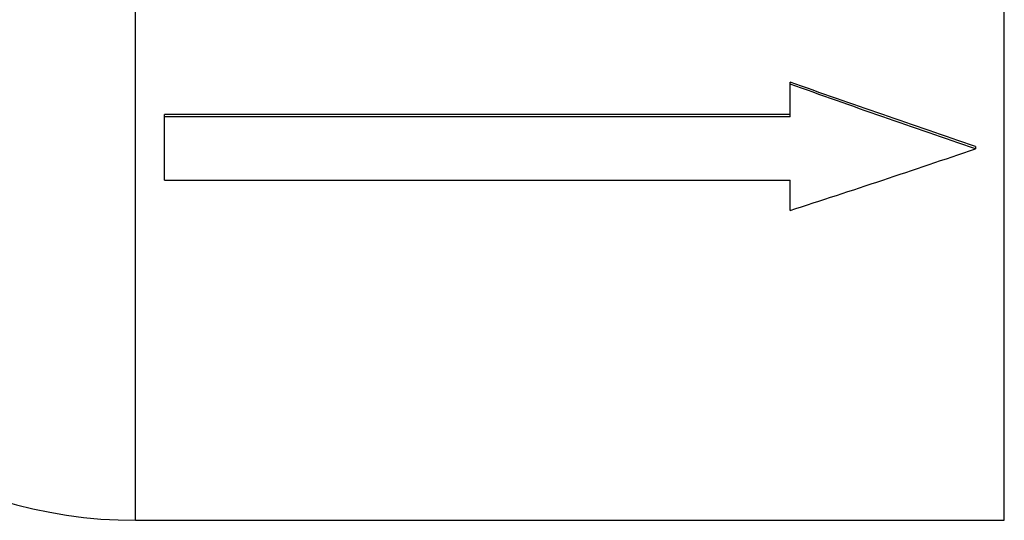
# Model space of a CAD drawing. Header units: millimetres. Extents: x -150 to 245, y -57 to 123.
# Tile 2 of 19: x -48 to 38, y -57 to -13. Entities that reach past the tile are written whole.
import ezdxf

# ---------------------------------------------------------------- set-up
doc = ezdxf.new("R2010")
doc.units = ezdxf.units.MM

msp = doc.modelspace()

# ---------------------------------------------------------------- linework, layer by layer
at = {"color": 1, "linetype": 'Continuous', "lineweight": 25}
for p, q in [((-37.5, -56.5), (-37.5, 56.5)), ((37.5, -56.5), (37.5, 56.5))]:
    msp.add_line(p, q, dxfattribs=at)
at = {"color": 7, "linetype": 'Continuous', "lineweight": 25}
for p, q in [((19, -21.638), (19, -18.644)), ((19, -21.448), (-35, -21.448)), ((-35, -27.106), (-35, -21.448)), ((19, -21.638), (-35, -21.638)), ((35, -24.192), (35, -24.406)), ((-35, -27.106), (19, -27.106)), ((19, -29.729), (19, -27.106)), ((-37.5, -56.5), (37.5, -56.5))]:
    msp.add_line(p, q, dxfattribs=at)
msp.add_arc((-37.5, -16.717), 39.783, 202.37057, 270, dxfattribs=at)
for points in [[(35, -24.192), (29.667, -22.385), (24.333, -20.532), (19, -18.644)], [(35, -24.406), (29.667, -22.583), (24.333, -20.714), (19, -18.809)], [(19, -29.729), (24.333, -28.007), (29.667, -26.23), (35, -24.406)]]:
    msp.add_open_spline(points, degree=3, dxfattribs=at)

doc.saveas('drawing.dxf')
